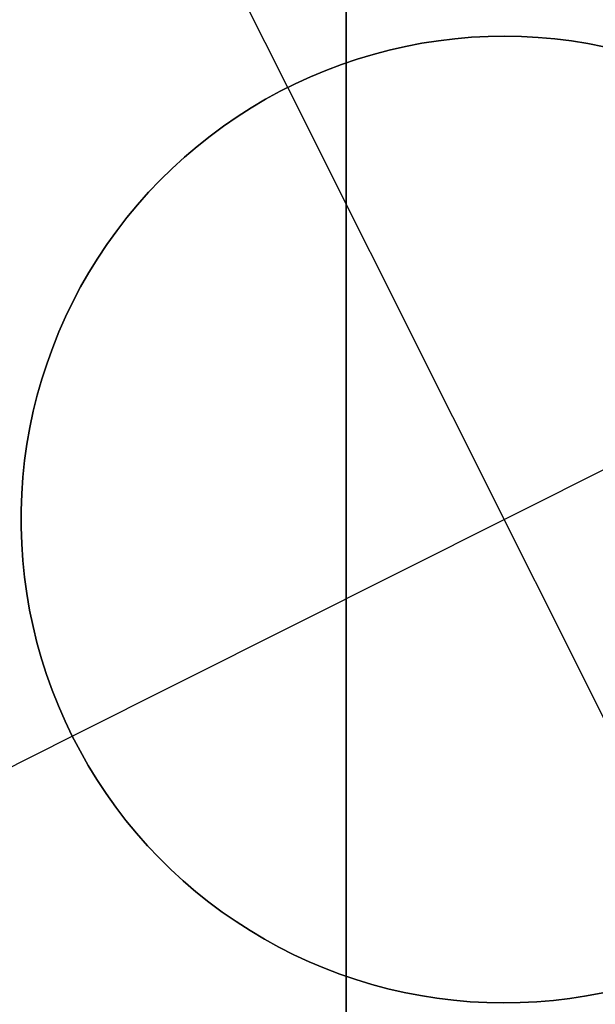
# Model space of a CAD drawing. Header units: millimetres. Extents: x 6239 to 7218, y -13987 to -13139.
# Tile 197 of 256: x 6727.63 to 6729.12, y -13403.61 to -13401.07. Entities that reach past the tile are written whole.
import ezdxf

# ---------------------------------------------------------------- set-up
doc = ezdxf.new("R2010")
doc.units = ezdxf.units.MM
doc.layers.add('color', color=7, linetype='Continuous')

msp = doc.modelspace()

# ---------------------------------------------------------------- linework, layer by layer
at = {"color": 7, "true_color": 0xffffff}
for p, q in [((6728.4792, -13407.1561, 103.0637), (6728.4792, -13386.1494, 89.0308)), ((6728.4792, -13407.1561, 103.0637), (6728.4792, -13386.1494, 89.0308)), ((6728.4792, -13405.2695, 88.1), (6728.4792, -13386.4213, 88.1)), ((6728.4792, -13405.2695, 88.1), (6728.4792, -13386.4213, 88.1)), ((6728.4792, -13399.8608, 258.0594), (6728.4792, -13406.2315, 258.0594)), ((6728.4792, -13401.5254, 210.3157), (6728.4792, -13400.7972, 211.1602)), ((6728.4792, -13401.5254, 210.3157), (6728.4792, -13400.7972, 211.1602)), ((6728.4792, -13401.6114, 208.752), (6728.4792, -13400.8265, 209.5971)), ((6728.4792, -13401.6114, 208.752), (6728.4792, -13400.8265, 209.5971)), ((6728.4792, -13402.2826, 209.4969), (6728.4792, -13401.5254, 210.3157)), ((6728.4792, -13402.2826, 209.4969), (6728.4792, -13401.5254, 210.3157)), ((6728.4792, -13402.4251, 207.9348), (6728.4792, -13401.6114, 208.752)), ((6728.4792, -13402.4251, 207.9348), (6728.4792, -13401.6114, 208.752)), ((6728.4792, -13403.0677, 208.7049), (6728.4792, -13402.2826, 209.4969)), ((6728.4792, -13403.0677, 208.7049), (6728.4792, -13402.2826, 209.4969)), ((6728.4792, -13403.2668, 207.1465), (6728.4792, -13402.4251, 207.9348)), ((6728.4792, -13403.2668, 207.1465), (6728.4792, -13402.4251, 207.9348)), ((6728.4792, -13403.8798, 207.9406), (6728.4792, -13403.0677, 208.7049)), ((6728.4792, -13403.8798, 207.9406), (6728.4792, -13403.0677, 208.7049)), ((6728.4792, -13404.1355, 206.3879), (6728.4792, -13403.2668, 207.1465)), ((6728.4792, -13404.1355, 206.3879), (6728.4792, -13403.2668, 207.1465))]:
    msp.add_line(p, q, dxfattribs=at)
at = {"layer": 'color'}
msp.add_line((6728.4792, -13384.3608, 43.5), (6728.4792, -13530.3608, 43.5), dxfattribs=at)
at = {"layer": 'color', "color": 254, "true_color": 0xcad1ee}
for p, q in [((6728.3278, -13401.2407, 19.7), (6727.7678, -13400.1232, 19.7)), ((6728.7605, -13401.1147, 24.7), (6728.8035, -13401.111, 24.7)), ((6728.7605, -13401.1147, 24.7), (6728.8035, -13401.111, 24.7)), ((6728.8035, -13401.111, 19.7), (6728.7605, -13401.1147, 19.7)), ((6728.7605, -13401.1147, 22.2), (6728.8035, -13401.111, 22.2)), ((6728.8035, -13401.111, 19.7), (6728.7605, -13401.1147, 19.7)), ((6728.8035, -13401.111, 24.7), (6728.8466, -13401.1089, 24.7)), ((6728.8035, -13401.111, 24.7), (6728.8466, -13401.1089, 24.7)), ((6728.8466, -13401.1089, 19.7), (6728.8035, -13401.111, 19.7)), ((6728.8035, -13401.111, 22.2), (6728.8466, -13401.1089, 22.2)), ((6728.8466, -13401.1089, 19.7), (6728.8035, -13401.111, 19.7)), ((6728.8466, -13401.1089, 24.7), (6728.8897, -13401.1082, 24.7)), ((6728.8466, -13401.1089, 24.7), (6728.8897, -13401.1082, 24.7)), ((6728.8897, -13401.1082, 19.7), (6728.8466, -13401.1089, 19.7)), ((6728.8466, -13401.1089, 22.2), (6728.8897, -13401.1082, 22.2)), ((6728.8897, -13401.1082, 19.7), (6728.8466, -13401.1089, 19.7)), ((6728.8897, -13401.1082, 24.7), (6728.9329, -13401.109, 24.7)), ((6728.8897, -13401.1082, 24.7), (6728.9329, -13401.109, 24.7)), ((6728.9329, -13401.109, 19.7), (6728.8897, -13401.1082, 19.7)), ((6728.8897, -13401.1082, 22.2), (6728.9329, -13401.109, 22.2)), ((6728.9329, -13401.109, 19.7), (6728.8897, -13401.1082, 19.7)), ((6728.9329, -13401.109, 24.7), (6728.976, -13401.1113, 24.7)), ((6728.9329, -13401.109, 24.7), (6728.976, -13401.1113, 24.7)), ((6728.976, -13401.1113, 19.7), (6728.9329, -13401.109, 19.7)), ((6728.9329, -13401.109, 22.2), (6728.976, -13401.1113, 22.2)), ((6728.976, -13401.1113, 19.7), (6728.9329, -13401.109, 19.7)), ((6728.976, -13401.1113, 24.7), (6729.0189, -13401.1151, 24.7)), ((6728.976, -13401.1113, 24.7), (6729.0189, -13401.1151, 24.7)), ((6729.0189, -13401.1151, 19.7), (6728.976, -13401.1113, 19.7)), ((6728.976, -13401.1113, 22.2), (6729.0189, -13401.1151, 22.2)), ((6729.0189, -13401.1151, 19.7), (6728.976, -13401.1113, 19.7)), ((6728.5905, -13401.1441, 24.7), (6728.6326, -13401.1345, 24.7)), ((6728.5905, -13401.1441, 24.7), (6728.6326, -13401.1345, 24.7)), ((6728.6326, -13401.1345, 19.7), (6728.5905, -13401.1441, 19.7)), ((6728.5905, -13401.1441, 22.2), (6728.6326, -13401.1345, 22.2)), ((6728.6326, -13401.1345, 19.7), (6728.5905, -13401.1441, 19.7)), ((6728.6326, -13401.1345, 24.7), (6728.675, -13401.1264, 24.7)), ((6728.6326, -13401.1345, 24.7), (6728.675, -13401.1264, 24.7)), ((6728.675, -13401.1264, 19.7), (6728.6326, -13401.1345, 19.7)), ((6728.6326, -13401.1345, 22.2), (6728.675, -13401.1264, 22.2)), ((6728.675, -13401.1264, 19.7), (6728.6326, -13401.1345, 19.7)), ((6728.675, -13401.1264, 24.7), (6728.7176, -13401.1198, 24.7)), ((6728.675, -13401.1264, 24.7), (6728.7176, -13401.1198, 24.7)), ((6728.7176, -13401.1198, 19.7), (6728.675, -13401.1264, 19.7)), ((6728.675, -13401.1264, 22.2), (6728.7176, -13401.1198, 22.2)), ((6728.7176, -13401.1198, 19.7), (6728.675, -13401.1264, 19.7)), ((6728.7176, -13401.1198, 24.7), (6728.7605, -13401.1147, 24.7)), ((6728.7176, -13401.1198, 24.7), (6728.7605, -13401.1147, 24.7)), ((6728.7605, -13401.1147, 19.7), (6728.7176, -13401.1198, 19.7)), ((6728.7176, -13401.1198, 22.2), (6728.7605, -13401.1147, 22.2)), ((6728.7605, -13401.1147, 19.7), (6728.7176, -13401.1198, 19.7)), ((6729.0189, -13401.1151, 24.7), (6729.0618, -13401.1203, 24.7)), ((6729.0189, -13401.1151, 24.7), (6729.0618, -13401.1203, 24.7)), ((6729.0618, -13401.1203, 19.7), (6729.0189, -13401.1151, 19.7)), ((6729.0189, -13401.1151, 22.2), (6729.0618, -13401.1203, 22.2)), ((6729.0618, -13401.1203, 19.7), (6729.0189, -13401.1151, 19.7)), ((6729.0618, -13401.1203, 24.7), (6729.1044, -13401.1271, 24.7)), ((6729.0618, -13401.1203, 24.7), (6729.1044, -13401.1271, 24.7)), ((6729.1044, -13401.1271, 19.7), (6729.0618, -13401.1203, 19.7)), ((6729.0618, -13401.1203, 22.2), (6729.1044, -13401.1271, 22.2)), ((6729.1044, -13401.1271, 19.7), (6729.0618, -13401.1203, 19.7)), ((6729.1044, -13401.1271, 24.7), (6729.1468, -13401.1353, 24.7)), ((6729.1044, -13401.1271, 24.7), (6729.1468, -13401.1353, 24.7)), ((6729.1468, -13401.1353, 19.7), (6729.1044, -13401.1271, 19.7)), ((6729.1044, -13401.1271, 22.2), (6729.1468, -13401.1353, 22.2)), ((6729.1468, -13401.1353, 19.7), (6729.1044, -13401.1271, 19.7)), ((6728.5075, -13401.1675, 24.7), (6728.5488, -13401.1551, 24.7)), ((6728.5075, -13401.1675, 24.7), (6728.5488, -13401.1551, 24.7)), ((6728.5488, -13401.1551, 19.7), (6728.5075, -13401.1675, 19.7)), ((6728.5075, -13401.1675, 22.2), (6728.5488, -13401.1551, 22.2)), ((6728.5488, -13401.1551, 19.7), (6728.5075, -13401.1675, 19.7)), ((6728.5488, -13401.1551, 24.7), (6728.5905, -13401.1441, 24.7)), ((6728.5488, -13401.1551, 24.7), (6728.5905, -13401.1441, 24.7)), ((6728.5905, -13401.1441, 19.7), (6728.5488, -13401.1551, 19.7)), ((6728.5488, -13401.1551, 22.2), (6728.5905, -13401.1441, 22.2)), ((6728.5905, -13401.1441, 19.7), (6728.5488, -13401.1551, 19.7)), ((6728.4262, -13401.1966, 24.7), (6728.4666, -13401.1813, 24.7)), ((6728.4262, -13401.1966, 24.7), (6728.4666, -13401.1813, 24.7)), ((6728.4666, -13401.1813, 19.7), (6728.4262, -13401.1966, 19.7)), ((6728.4262, -13401.1966, 22.2), (6728.4666, -13401.1813, 22.2)), ((6728.4666, -13401.1813, 19.7), (6728.4262, -13401.1966, 19.7)), ((6728.4666, -13401.1813, 24.7), (6728.5075, -13401.1675, 24.7)), ((6728.4666, -13401.1813, 24.7), (6728.5075, -13401.1675, 24.7)), ((6728.5075, -13401.1675, 19.7), (6728.4666, -13401.1813, 19.7)), ((6728.4666, -13401.1813, 22.2), (6728.5075, -13401.1675, 22.2)), ((6728.5075, -13401.1675, 19.7), (6728.4666, -13401.1813, 19.7)), ((6728.3472, -13401.2312, 24.7), (6728.3864, -13401.2132, 24.7)), ((6728.3472, -13401.2312, 24.7), (6728.3864, -13401.2132, 24.7)), ((6728.3864, -13401.2132, 19.7), (6728.3472, -13401.2312, 19.7)), ((6728.3472, -13401.2312, 22.2), (6728.3864, -13401.2132, 22.2)), ((6728.3864, -13401.2132, 19.7), (6728.3472, -13401.2312, 19.7)), ((6728.3864, -13401.2132, 24.7), (6728.4262, -13401.1966, 24.7)), ((6728.3864, -13401.2132, 24.7), (6728.4262, -13401.1966, 24.7)), ((6728.4262, -13401.1966, 19.7), (6728.3864, -13401.2132, 19.7)), ((6728.3864, -13401.2132, 22.2), (6728.4262, -13401.1966, 22.2)), ((6728.4262, -13401.1966, 19.7), (6728.3864, -13401.2132, 19.7)), ((6728.3086, -13401.2505, 24.7), (6728.3472, -13401.2312, 24.7)), ((6728.3086, -13401.2505, 24.7), (6728.3472, -13401.2312, 24.7)), ((6728.3472, -13401.2312, 19.7), (6728.3086, -13401.2505, 19.7)), ((6728.3086, -13401.2505, 22.2), (6728.3472, -13401.2312, 22.2)), ((6728.3472, -13401.2312, 19.7), (6728.3086, -13401.2505, 19.7)), ((6728.2707, -13401.2712, 24.7), (6728.3086, -13401.2505, 24.7)), ((6728.2707, -13401.2712, 24.7), (6728.3086, -13401.2505, 24.7)), ((6728.3086, -13401.2505, 19.7), (6728.2707, -13401.2712, 19.7)), ((6728.2707, -13401.2712, 22.2), (6728.3086, -13401.2505, 22.2)), ((6728.3086, -13401.2505, 19.7), (6728.2707, -13401.2712, 19.7)), ((6729.4479, -13403.4757, 24.7), (6728.3278, -13401.2407, 24.7)), ((6728.3278, -13401.2407, 24.7), (6728.3278, -13401.2407, 19.7)), ((6728.2336, -13401.2931, 24.7), (6728.2707, -13401.2712, 24.7)), ((6728.2336, -13401.2931, 24.7), (6728.2707, -13401.2712, 24.7)), ((6728.2707, -13401.2712, 19.7), (6728.2336, -13401.2931, 19.7)), ((6728.2336, -13401.2931, 22.2), (6728.2707, -13401.2712, 22.2)), ((6728.2707, -13401.2712, 19.7), (6728.2336, -13401.2931, 19.7)), ((6728.1972, -13401.3163, 24.7), (6728.2336, -13401.2931, 24.7)), ((6728.1972, -13401.3163, 24.7), (6728.2336, -13401.2931, 24.7)), ((6728.2336, -13401.2931, 19.7), (6728.1972, -13401.3163, 19.7)), ((6728.1972, -13401.3163, 22.2), (6728.2336, -13401.2931, 22.2)), ((6728.2336, -13401.2931, 19.7), (6728.1972, -13401.3163, 19.7)), ((6728.1617, -13401.3408, 24.7), (6728.1972, -13401.3163, 24.7)), ((6728.1617, -13401.3408, 24.7), (6728.1972, -13401.3163, 24.7)), ((6728.1972, -13401.3163, 19.7), (6728.1617, -13401.3408, 19.7)), ((6728.1617, -13401.3408, 22.2), (6728.1972, -13401.3163, 22.2)), ((6728.1972, -13401.3163, 19.7), (6728.1617, -13401.3408, 19.7)), ((6728.127, -13401.3665, 24.7), (6728.1617, -13401.3408, 24.7)), ((6728.127, -13401.3665, 24.7), (6728.1617, -13401.3408, 24.7)), ((6728.1617, -13401.3408, 19.7), (6728.127, -13401.3665, 19.7)), ((6728.127, -13401.3665, 22.2), (6728.1617, -13401.3408, 22.2)), ((6728.1617, -13401.3408, 19.7), (6728.127, -13401.3665, 19.7)), ((6728.0932, -13401.3933, 24.7), (6728.127, -13401.3665, 24.7)), ((6728.0932, -13401.3933, 24.7), (6728.127, -13401.3665, 24.7)), ((6728.127, -13401.3665, 19.7), (6728.0932, -13401.3933, 19.7)), ((6728.0932, -13401.3933, 22.2), (6728.127, -13401.3665, 22.2)), ((6728.127, -13401.3665, 19.7), (6728.0932, -13401.3933, 19.7)), ((6728.0604, -13401.4213, 24.7), (6728.0932, -13401.3933, 24.7)), ((6728.0604, -13401.4213, 24.7), (6728.0932, -13401.3933, 24.7)), ((6728.0932, -13401.3933, 19.7), (6728.0604, -13401.4213, 19.7)), ((6728.0604, -13401.4213, 22.2), (6728.0932, -13401.3933, 22.2)), ((6728.0932, -13401.3933, 19.7), (6728.0604, -13401.4213, 19.7)), ((6728.0285, -13401.4504, 24.7), (6728.0604, -13401.4213, 24.7)), ((6728.0285, -13401.4504, 24.7), (6728.0604, -13401.4213, 24.7)), ((6728.0604, -13401.4213, 19.7), (6728.0285, -13401.4504, 19.7)), ((6728.0285, -13401.4504, 22.2), (6728.0604, -13401.4213, 22.2)), ((6728.0604, -13401.4213, 19.7), (6728.0285, -13401.4504, 19.7)), ((6727.9977, -13401.4806, 24.7), (6728.0285, -13401.4504, 24.7)), ((6727.9977, -13401.4806, 24.7), (6728.0285, -13401.4504, 24.7)), ((6728.0285, -13401.4504, 19.7), (6727.9977, -13401.4806, 19.7)), ((6727.9977, -13401.4806, 22.2), (6728.0285, -13401.4504, 22.2)), ((6728.0285, -13401.4504, 19.7), (6727.9977, -13401.4806, 19.7)), ((6727.9679, -13401.5119, 24.7), (6727.9977, -13401.4806, 24.7)), ((6727.9679, -13401.5119, 24.7), (6727.9977, -13401.4806, 24.7)), ((6727.9977, -13401.4806, 19.7), (6727.9679, -13401.5119, 19.7)), ((6727.9679, -13401.5119, 22.2), (6727.9977, -13401.4806, 22.2)), ((6727.9977, -13401.4806, 19.7), (6727.9679, -13401.5119, 19.7)), ((6727.9393, -13401.5441, 24.7), (6727.9679, -13401.5119, 24.7)), ((6727.9393, -13401.5441, 24.7), (6727.9679, -13401.5119, 24.7)), ((6727.9679, -13401.5119, 19.7), (6727.9393, -13401.5441, 19.7)), ((6727.9393, -13401.5441, 22.2), (6727.9679, -13401.5119, 22.2)), ((6727.9679, -13401.5119, 19.7), (6727.9393, -13401.5441, 19.7)), ((6727.9117, -13401.5774, 24.7), (6727.9393, -13401.5441, 24.7)), ((6727.9117, -13401.5774, 24.7), (6727.9393, -13401.5441, 24.7)), ((6727.9393, -13401.5441, 19.7), (6727.9117, -13401.5774, 19.7)), ((6727.9117, -13401.5774, 22.2), (6727.9393, -13401.5441, 22.2)), ((6727.9393, -13401.5441, 19.7), (6727.9117, -13401.5774, 19.7)), ((6727.8854, -13401.6115, 24.7), (6727.9117, -13401.5774, 24.7)), ((6727.8854, -13401.6115, 24.7), (6727.9117, -13401.5774, 24.7)), ((6727.9117, -13401.5774, 19.7), (6727.8854, -13401.6115, 19.7)), ((6727.8854, -13401.6115, 22.2), (6727.9117, -13401.5774, 22.2)), ((6727.9117, -13401.5774, 19.7), (6727.8854, -13401.6115, 19.7)), ((6727.8602, -13401.6466, 24.7), (6727.8854, -13401.6115, 24.7)), ((6727.8602, -13401.6466, 24.7), (6727.8854, -13401.6115, 24.7)), ((6727.8854, -13401.6115, 19.7), (6727.8602, -13401.6466, 19.7)), ((6727.8602, -13401.6466, 22.2), (6727.8854, -13401.6115, 22.2)), ((6727.8854, -13401.6115, 19.7), (6727.8602, -13401.6466, 19.7)), ((6727.8362, -13401.6825, 24.7), (6727.8602, -13401.6466, 24.7)), ((6727.8362, -13401.6825, 24.7), (6727.8602, -13401.6466, 24.7)), ((6727.8602, -13401.6466, 19.7), (6727.8362, -13401.6825, 19.7)), ((6727.8362, -13401.6825, 22.2), (6727.8602, -13401.6466, 22.2)), ((6727.8602, -13401.6466, 19.7), (6727.8362, -13401.6825, 19.7)), ((6727.8136, -13401.7192, 24.7), (6727.8362, -13401.6825, 24.7)), ((6727.8136, -13401.7192, 24.7), (6727.8362, -13401.6825, 24.7)), ((6727.8362, -13401.6825, 19.7), (6727.8136, -13401.7192, 19.7)), ((6727.8136, -13401.7192, 22.2), (6727.8362, -13401.6825, 22.2)), ((6727.8362, -13401.6825, 19.7), (6727.8136, -13401.7192, 19.7)), ((6727.7921, -13401.7566, 24.7), (6727.8136, -13401.7192, 24.7)), ((6727.7921, -13401.7566, 24.7), (6727.8136, -13401.7192, 24.7)), ((6727.8136, -13401.7192, 19.7), (6727.7921, -13401.7566, 19.7)), ((6727.7921, -13401.7566, 22.2), (6727.8136, -13401.7192, 22.2)), ((6727.8136, -13401.7192, 19.7), (6727.7921, -13401.7566, 19.7)), ((6727.772, -13401.7948, 24.7), (6727.7921, -13401.7566, 24.7)), ((6727.772, -13401.7948, 24.7), (6727.7921, -13401.7566, 24.7)), ((6727.7921, -13401.7566, 19.7), (6727.772, -13401.7948, 19.7)), ((6727.772, -13401.7948, 22.2), (6727.7921, -13401.7566, 22.2)), ((6727.7921, -13401.7566, 19.7), (6727.772, -13401.7948, 19.7)), ((6727.7532, -13401.8337, 24.7), (6727.772, -13401.7948, 24.7)), ((6727.7532, -13401.8337, 24.7), (6727.772, -13401.7948, 24.7)), ((6727.772, -13401.7948, 19.7), (6727.7532, -13401.8337, 19.7)), ((6727.7532, -13401.8337, 22.2), (6727.772, -13401.7948, 22.2)), ((6727.772, -13401.7948, 19.7), (6727.7532, -13401.8337, 19.7)), ((6727.7704, -13402.9182, 24.7), (6730.0054, -13401.7981, 24.7)), ((6727.7358, -13401.8731, 24.7), (6727.7532, -13401.8337, 24.7)), ((6727.7358, -13401.8731, 24.7), (6727.7532, -13401.8337, 24.7)), ((6727.7532, -13401.8337, 19.7), (6727.7358, -13401.8731, 19.7)), ((6727.7358, -13401.8731, 22.2), (6727.7532, -13401.8337, 22.2)), ((6727.7532, -13401.8337, 19.7), (6727.7358, -13401.8731, 19.7)), ((6727.7198, -13401.9132, 24.7), (6727.7358, -13401.8731, 24.7)), ((6727.7198, -13401.9132, 24.7), (6727.7358, -13401.8731, 24.7)), ((6727.7358, -13401.8731, 19.7), (6727.7198, -13401.9132, 19.7)), ((6727.7198, -13401.9132, 22.2), (6727.7358, -13401.8731, 22.2)), ((6727.7358, -13401.8731, 19.7), (6727.7198, -13401.9132, 19.7)), ((6727.7051, -13401.9538, 24.7), (6727.7198, -13401.9132, 24.7)), ((6727.7051, -13401.9538, 24.7), (6727.7198, -13401.9132, 24.7)), ((6727.7198, -13401.9132, 19.7), (6727.7051, -13401.9538, 19.7)), ((6727.7051, -13401.9538, 22.2), (6727.7198, -13401.9132, 22.2)), ((6727.7198, -13401.9132, 19.7), (6727.7051, -13401.9538, 19.7)), ((6727.6918, -13401.9948, 24.7), (6727.7051, -13401.9538, 24.7)), ((6727.6918, -13401.9948, 24.7), (6727.7051, -13401.9538, 24.7)), ((6727.7051, -13401.9538, 19.7), (6727.6918, -13401.9948, 19.7)), ((6727.6918, -13401.9948, 22.2), (6727.7051, -13401.9538, 22.2)), ((6727.7051, -13401.9538, 19.7), (6727.6918, -13401.9948, 19.7)), ((6727.68, -13402.0363, 24.7), (6727.6918, -13401.9948, 24.7)), ((6727.68, -13402.0363, 24.7), (6727.6918, -13401.9948, 24.7)), ((6727.6918, -13401.9948, 19.7), (6727.68, -13402.0363, 19.7)), ((6727.68, -13402.0363, 22.2), (6727.6918, -13401.9948, 22.2)), ((6727.6918, -13401.9948, 19.7), (6727.68, -13402.0363, 19.7)), ((6727.6696, -13402.0782, 24.7), (6727.68, -13402.0363, 24.7)), ((6727.6696, -13402.0782, 24.7), (6727.68, -13402.0363, 24.7)), ((6727.68, -13402.0363, 19.7), (6727.6696, -13402.0782, 19.7)), ((6727.6696, -13402.0782, 22.2), (6727.68, -13402.0363, 22.2)), ((6727.68, -13402.0363, 19.7), (6727.6696, -13402.0782, 19.7)), ((6727.6607, -13402.1204, 24.7), (6727.6696, -13402.0782, 24.7)), ((6727.6607, -13402.1204, 24.7), (6727.6696, -13402.0782, 24.7)), ((6727.6696, -13402.0782, 19.7), (6727.6607, -13402.1204, 19.7)), ((6727.6607, -13402.1204, 22.2), (6727.6696, -13402.0782, 22.2)), ((6727.6696, -13402.0782, 19.7), (6727.6607, -13402.1204, 19.7)), ((6727.6532, -13402.1629, 24.7), (6727.6607, -13402.1204, 24.7)), ((6727.6532, -13402.1629, 24.7), (6727.6607, -13402.1204, 24.7)), ((6727.6607, -13402.1204, 19.7), (6727.6532, -13402.1629, 19.7)), ((6727.6532, -13402.1629, 22.2), (6727.6607, -13402.1204, 22.2)), ((6727.6607, -13402.1204, 19.7), (6727.6532, -13402.1629, 19.7)), ((6727.6472, -13402.2057, 24.7), (6727.6532, -13402.1629, 24.7)), ((6727.6472, -13402.2057, 24.7), (6727.6532, -13402.1629, 24.7)), ((6727.6532, -13402.1629, 19.7), (6727.6472, -13402.2057, 19.7)), ((6727.6472, -13402.2057, 22.2), (6727.6532, -13402.1629, 22.2)), ((6727.6532, -13402.1629, 19.7), (6727.6472, -13402.2057, 19.7)), ((6727.6427, -13402.2486, 24.7), (6727.6472, -13402.2057, 24.7)), ((6727.6427, -13402.2486, 24.7), (6727.6472, -13402.2057, 24.7)), ((6727.6472, -13402.2057, 19.7), (6727.6427, -13402.2486, 19.7)), ((6727.6427, -13402.2486, 22.2), (6727.6472, -13402.2057, 22.2)), ((6727.6472, -13402.2057, 19.7), (6727.6427, -13402.2486, 19.7)), ((6727.6396, -13402.2916, 24.7), (6727.6427, -13402.2486, 24.7)), ((6727.6396, -13402.2916, 24.7), (6727.6427, -13402.2486, 24.7)), ((6727.6427, -13402.2486, 19.7), (6727.6396, -13402.2916, 19.7)), ((6727.6396, -13402.2916, 22.2), (6727.6427, -13402.2486, 22.2)), ((6727.6427, -13402.2486, 19.7), (6727.6396, -13402.2916, 19.7)), ((6727.6381, -13402.3348, 24.7), (6727.6396, -13402.2916, 24.7)), ((6727.6381, -13402.3348, 24.7), (6727.6396, -13402.2916, 24.7)), ((6727.6396, -13402.2916, 19.7), (6727.6381, -13402.3348, 19.7)), ((6727.6381, -13402.3348, 22.2), (6727.6396, -13402.2916, 22.2)), ((6727.6396, -13402.2916, 19.7), (6727.6381, -13402.3348, 19.7)), ((6727.638, -13402.3779, 24.7), (6727.6381, -13402.3348, 24.7)), ((6727.638, -13402.3779, 24.7), (6727.6381, -13402.3348, 24.7)), ((6727.6381, -13402.3348, 19.7), (6727.638, -13402.3779, 19.7)), ((6727.638, -13402.3779, 22.2), (6727.6381, -13402.3348, 22.2)), ((6727.6381, -13402.3348, 19.7), (6727.638, -13402.3779, 19.7)), ((6727.6395, -13402.421, 24.7), (6727.638, -13402.3779, 24.7)), ((6727.6395, -13402.421, 24.7), (6727.638, -13402.3779, 24.7)), ((6727.638, -13402.3779, 19.7), (6727.6395, -13402.421, 19.7)), ((6727.6395, -13402.421, 22.2), (6727.638, -13402.3779, 22.2)), ((6727.638, -13402.3779, 19.7), (6727.6395, -13402.421, 19.7)), ((6727.6424, -13402.4641, 24.7), (6727.6395, -13402.421, 24.7)), ((6727.6424, -13402.4641, 24.7), (6727.6395, -13402.421, 24.7)), ((6727.6395, -13402.421, 19.7), (6727.6424, -13402.4641, 19.7)), ((6727.6424, -13402.4641, 22.2), (6727.6395, -13402.421, 22.2)), ((6727.6395, -13402.421, 19.7), (6727.6424, -13402.4641, 19.7)), ((6727.6468, -13402.507, 24.7), (6727.6424, -13402.4641, 24.7)), ((6727.6468, -13402.507, 24.7), (6727.6424, -13402.4641, 24.7)), ((6727.6424, -13402.4641, 19.7), (6727.6468, -13402.507, 19.7)), ((6727.6468, -13402.507, 22.2), (6727.6424, -13402.4641, 22.2)), ((6727.6424, -13402.4641, 19.7), (6727.6468, -13402.507, 19.7)), ((6727.6526, -13402.5498, 24.7), (6727.6468, -13402.507, 24.7)), ((6727.6526, -13402.5498, 24.7), (6727.6468, -13402.507, 24.7)), ((6727.6468, -13402.507, 19.7), (6727.6526, -13402.5498, 19.7)), ((6727.6526, -13402.5498, 22.2), (6727.6468, -13402.507, 22.2)), ((6727.6468, -13402.507, 19.7), (6727.6526, -13402.5498, 19.7)), ((6727.66, -13402.5923, 24.7), (6727.6526, -13402.5498, 24.7)), ((6727.66, -13402.5923, 24.7), (6727.6526, -13402.5498, 24.7)), ((6727.6526, -13402.5498, 19.7), (6727.66, -13402.5923, 19.7)), ((6727.66, -13402.5923, 22.2), (6727.6526, -13402.5498, 22.2)), ((6727.6526, -13402.5498, 19.7), (6727.66, -13402.5923, 19.7)), ((6727.6688, -13402.6345, 24.7), (6727.66, -13402.5923, 24.7)), ((6727.6688, -13402.6345, 24.7), (6727.66, -13402.5923, 24.7)), ((6727.66, -13402.5923, 19.7), (6727.6688, -13402.6345, 19.7)), ((6727.6688, -13402.6345, 22.2), (6727.66, -13402.5923, 22.2)), ((6727.66, -13402.5923, 19.7), (6727.6688, -13402.6345, 19.7)), ((6727.6791, -13402.6764, 24.7), (6727.6688, -13402.6345, 24.7)), ((6727.6791, -13402.6764, 24.7), (6727.6688, -13402.6345, 24.7)), ((6727.6688, -13402.6345, 19.7), (6727.6791, -13402.6764, 19.7)), ((6727.6791, -13402.6764, 22.2), (6727.6688, -13402.6345, 22.2)), ((6727.6688, -13402.6345, 19.7), (6727.6791, -13402.6764, 19.7)), ((6727.6908, -13402.718, 24.7), (6727.6791, -13402.6764, 24.7)), ((6727.6908, -13402.718, 24.7), (6727.6791, -13402.6764, 24.7)), ((6727.6791, -13402.6764, 19.7), (6727.6908, -13402.718, 19.7)), ((6727.6908, -13402.718, 22.2), (6727.6791, -13402.6764, 22.2)), ((6727.6791, -13402.6764, 19.7), (6727.6908, -13402.718, 19.7)), ((6727.7039, -13402.7591, 24.7), (6727.6908, -13402.718, 24.7)), ((6727.7039, -13402.7591, 24.7), (6727.6908, -13402.718, 24.7)), ((6727.6908, -13402.718, 19.7), (6727.7039, -13402.7591, 19.7)), ((6727.7039, -13402.7591, 22.2), (6727.6908, -13402.718, 22.2)), ((6727.6908, -13402.718, 19.7), (6727.7039, -13402.7591, 19.7)), ((6727.7185, -13402.7997, 24.7), (6727.7039, -13402.7591, 24.7)), ((6727.7185, -13402.7997, 24.7), (6727.7039, -13402.7591, 24.7)), ((6727.7039, -13402.7591, 19.7), (6727.7185, -13402.7997, 19.7)), ((6727.7185, -13402.7997, 22.2), (6727.7039, -13402.7591, 22.2)), ((6727.7039, -13402.7591, 19.7), (6727.7185, -13402.7997, 19.7)), ((6727.7344, -13402.8398, 24.7), (6727.7185, -13402.7997, 24.7)), ((6727.7344, -13402.8398, 24.7), (6727.7185, -13402.7997, 24.7)), ((6727.7185, -13402.7997, 19.7), (6727.7344, -13402.8398, 19.7)), ((6727.7344, -13402.8398, 22.2), (6727.7185, -13402.7997, 22.2)), ((6727.7185, -13402.7997, 19.7), (6727.7344, -13402.8398, 19.7)), ((6727.7517, -13402.8793, 24.7), (6727.7344, -13402.8398, 24.7)), ((6727.7517, -13402.8793, 24.7), (6727.7344, -13402.8398, 24.7)), ((6727.7344, -13402.8398, 19.7), (6727.7517, -13402.8793, 19.7)), ((6727.7517, -13402.8793, 22.2), (6727.7344, -13402.8398, 22.2)), ((6727.7344, -13402.8398, 19.7), (6727.7517, -13402.8793, 19.7)), ((6727.7704, -13402.9182, 24.7), (6727.7517, -13402.8793, 24.7)), ((6727.7704, -13402.9182, 24.7), (6727.7517, -13402.8793, 24.7)), ((6727.7517, -13402.8793, 19.7), (6727.7704, -13402.9182, 19.7)), ((6727.7704, -13402.9182, 22.2), (6727.7517, -13402.8793, 22.2)), ((6727.7517, -13402.8793, 19.7), (6727.7704, -13402.9182, 19.7)), ((6726.6529, -13403.4783, 19.7), (6727.7704, -13402.9182, 19.7)), ((6727.7904, -13402.9565, 24.7), (6727.7704, -13402.9182, 24.7)), ((6727.7704, -13402.9182, 24.7), (6727.7704, -13402.9182, 19.7)), ((6727.7704, -13402.9182, 19.7), (6727.7904, -13402.9565, 19.7)), ((6727.7904, -13402.9565, 24.7), (6727.7704, -13402.9182, 24.7)), ((6727.7704, -13402.9182, 19.7), (6727.7904, -13402.9565, 19.7)), ((6727.7704, -13402.9182, 24.7), (6727.7704, -13402.9182, 19.7)), ((6727.7904, -13402.9565, 22.2), (6727.7704, -13402.9182, 22.2)), ((6727.8117, -13402.994, 24.7), (6727.7904, -13402.9565, 24.7)), ((6727.7904, -13402.9565, 19.7), (6727.8117, -13402.994, 19.7)), ((6727.8117, -13402.994, 24.7), (6727.7904, -13402.9565, 24.7)), ((6727.7904, -13402.9565, 19.7), (6727.8117, -13402.994, 19.7)), ((6727.8117, -13402.994, 22.2), (6727.7904, -13402.9565, 22.2)), ((6727.8343, -13403.0308, 24.7), (6727.8117, -13402.994, 24.7)), ((6727.8117, -13402.994, 19.7), (6727.8343, -13403.0308, 19.7)), ((6727.8343, -13403.0308, 24.7), (6727.8117, -13402.994, 24.7)), ((6727.8117, -13402.994, 19.7), (6727.8343, -13403.0308, 19.7)), ((6727.8343, -13403.0308, 22.2), (6727.8117, -13402.994, 22.2)), ((6727.8581, -13403.0667, 24.7), (6727.8343, -13403.0308, 24.7)), ((6727.8343, -13403.0308, 19.7), (6727.8581, -13403.0667, 19.7)), ((6727.8581, -13403.0667, 24.7), (6727.8343, -13403.0308, 24.7)), ((6727.8343, -13403.0308, 19.7), (6727.8581, -13403.0667, 19.7)), ((6727.8581, -13403.0667, 22.2), (6727.8343, -13403.0308, 22.2)), ((6727.8832, -13403.1019, 24.7), (6727.8581, -13403.0667, 24.7)), ((6727.8581, -13403.0667, 19.7), (6727.8832, -13403.1019, 19.7)), ((6727.8832, -13403.1019, 24.7), (6727.8581, -13403.0667, 24.7)), ((6727.8581, -13403.0667, 19.7), (6727.8832, -13403.1019, 19.7)), ((6727.8832, -13403.1019, 22.2), (6727.8581, -13403.0667, 22.2)), ((6727.9094, -13403.1361, 24.7), (6727.8832, -13403.1019, 24.7)), ((6727.8832, -13403.1019, 19.7), (6727.9094, -13403.1361, 19.7)), ((6727.9094, -13403.1361, 24.7), (6727.8832, -13403.1019, 24.7)), ((6727.8832, -13403.1019, 19.7), (6727.9094, -13403.1361, 19.7)), ((6727.9094, -13403.1361, 22.2), (6727.8832, -13403.1019, 22.2)), ((6727.9369, -13403.1694, 24.7), (6727.9094, -13403.1361, 24.7)), ((6727.9094, -13403.1361, 19.7), (6727.9369, -13403.1694, 19.7)), ((6727.9369, -13403.1694, 24.7), (6727.9094, -13403.1361, 24.7)), ((6727.9094, -13403.1361, 19.7), (6727.9369, -13403.1694, 19.7)), ((6727.9369, -13403.1694, 22.2), (6727.9094, -13403.1361, 22.2)), ((6727.9654, -13403.2017, 24.7), (6727.9369, -13403.1694, 24.7)), ((6727.9369, -13403.1694, 19.7), (6727.9654, -13403.2017, 19.7)), ((6727.9654, -13403.2017, 24.7), (6727.9369, -13403.1694, 24.7)), ((6727.9369, -13403.1694, 19.7), (6727.9654, -13403.2017, 19.7)), ((6727.9654, -13403.2017, 22.2), (6727.9369, -13403.1694, 22.2)), ((6727.9951, -13403.2331, 24.7), (6727.9654, -13403.2017, 24.7)), ((6727.9654, -13403.2017, 19.7), (6727.9951, -13403.2331, 19.7)), ((6727.9951, -13403.2331, 24.7), (6727.9654, -13403.2017, 24.7)), ((6727.9654, -13403.2017, 19.7), (6727.9951, -13403.2331, 19.7)), ((6727.9951, -13403.2331, 22.2), (6727.9654, -13403.2017, 22.2)), ((6728.0258, -13403.2634, 24.7), (6727.9951, -13403.2331, 24.7)), ((6727.9951, -13403.2331, 19.7), (6728.0258, -13403.2634, 19.7)), ((6728.0258, -13403.2634, 24.7), (6727.9951, -13403.2331, 24.7)), ((6727.9951, -13403.2331, 19.7), (6728.0258, -13403.2634, 19.7)), ((6728.0258, -13403.2634, 22.2), (6727.9951, -13403.2331, 22.2)), ((6728.0576, -13403.2926, 24.7), (6728.0258, -13403.2634, 24.7)), ((6728.0258, -13403.2634, 19.7), (6728.0576, -13403.2926, 19.7)), ((6728.0576, -13403.2926, 24.7), (6728.0258, -13403.2634, 24.7)), ((6728.0258, -13403.2634, 19.7), (6728.0576, -13403.2926, 19.7)), ((6728.0576, -13403.2926, 22.2), (6728.0258, -13403.2634, 22.2)), ((6728.0903, -13403.3207, 24.7), (6728.0576, -13403.2926, 24.7)), ((6728.0576, -13403.2926, 19.7), (6728.0903, -13403.3207, 19.7)), ((6728.0903, -13403.3207, 24.7), (6728.0576, -13403.2926, 24.7)), ((6728.0576, -13403.2926, 19.7), (6728.0903, -13403.3207, 19.7)), ((6728.0903, -13403.3207, 22.2), (6728.0576, -13403.2926, 22.2)), ((6728.124, -13403.3477, 24.7), (6728.0903, -13403.3207, 24.7)), ((6728.0903, -13403.3207, 19.7), (6728.124, -13403.3477, 19.7)), ((6728.124, -13403.3477, 24.7), (6728.0903, -13403.3207, 24.7)), ((6728.0903, -13403.3207, 19.7), (6728.124, -13403.3477, 19.7)), ((6728.124, -13403.3477, 22.2), (6728.0903, -13403.3207, 22.2)), ((6728.1586, -13403.3734, 24.7), (6728.124, -13403.3477, 24.7)), ((6728.124, -13403.3477, 19.7), (6728.1586, -13403.3734, 19.7)), ((6728.1586, -13403.3734, 24.7), (6728.124, -13403.3477, 24.7)), ((6728.124, -13403.3477, 19.7), (6728.1586, -13403.3734, 19.7)), ((6728.1586, -13403.3734, 22.2), (6728.124, -13403.3477, 22.2)), ((6728.1941, -13403.398, 24.7), (6728.1586, -13403.3734, 24.7)), ((6728.1586, -13403.3734, 19.7), (6728.1941, -13403.398, 19.7)), ((6728.1941, -13403.398, 24.7), (6728.1586, -13403.3734, 24.7)), ((6728.1586, -13403.3734, 19.7), (6728.1941, -13403.398, 19.7)), ((6728.1941, -13403.398, 22.2), (6728.1586, -13403.3734, 22.2)), ((6728.2304, -13403.4213, 24.7), (6728.1941, -13403.398, 24.7)), ((6728.1941, -13403.398, 19.7), (6728.2304, -13403.4213, 19.7)), ((6728.2304, -13403.4213, 24.7), (6728.1941, -13403.398, 24.7)), ((6728.1941, -13403.398, 19.7), (6728.2304, -13403.4213, 19.7)), ((6728.2304, -13403.4213, 22.2), (6728.1941, -13403.398, 22.2)), ((6728.2675, -13403.4434, 24.7), (6728.2304, -13403.4213, 24.7)), ((6728.2304, -13403.4213, 19.7), (6728.2675, -13403.4434, 19.7)), ((6728.2675, -13403.4434, 24.7), (6728.2304, -13403.4213, 24.7)), ((6728.2304, -13403.4213, 19.7), (6728.2675, -13403.4434, 19.7)), ((6728.2675, -13403.4434, 22.2), (6728.2304, -13403.4213, 22.2)), ((6728.3053, -13403.4641, 24.7), (6728.2675, -13403.4434, 24.7)), ((6728.2675, -13403.4434, 19.7), (6728.3053, -13403.4641, 19.7)), ((6728.3053, -13403.4641, 24.7), (6728.2675, -13403.4434, 24.7)), ((6728.2675, -13403.4434, 19.7), (6728.3053, -13403.4641, 19.7)), ((6728.3053, -13403.4641, 22.2), (6728.2675, -13403.4434, 22.2)), ((6728.3439, -13403.4836, 24.7), (6728.3053, -13403.4641, 24.7)), ((6728.3053, -13403.4641, 19.7), (6728.3439, -13403.4836, 19.7)), ((6728.3439, -13403.4836, 24.7), (6728.3053, -13403.4641, 24.7)), ((6728.3053, -13403.4641, 19.7), (6728.3439, -13403.4836, 19.7)), ((6728.3439, -13403.4836, 22.2), (6728.3053, -13403.4641, 22.2)), ((6728.383, -13403.5017, 24.7), (6728.3439, -13403.4836, 24.7)), ((6728.3439, -13403.4836, 19.7), (6728.383, -13403.5017, 19.7)), ((6728.383, -13403.5017, 24.7), (6728.3439, -13403.4836, 24.7)), ((6728.3439, -13403.4836, 19.7), (6728.383, -13403.5017, 19.7)), ((6728.383, -13403.5017, 22.2), (6728.3439, -13403.4836, 22.2)), ((6728.4228, -13403.5184, 24.7), (6728.383, -13403.5017, 24.7)), ((6728.383, -13403.5017, 19.7), (6728.4228, -13403.5184, 19.7)), ((6728.4228, -13403.5184, 24.7), (6728.383, -13403.5017, 24.7)), ((6728.383, -13403.5017, 19.7), (6728.4228, -13403.5184, 19.7)), ((6728.4228, -13403.5184, 22.2), (6728.383, -13403.5017, 22.2)), ((6728.4631, -13403.5338, 24.7), (6728.4228, -13403.5184, 24.7)), ((6728.4228, -13403.5184, 19.7), (6728.4631, -13403.5338, 19.7)), ((6728.4631, -13403.5338, 24.7), (6728.4228, -13403.5184, 24.7)), ((6728.4228, -13403.5184, 19.7), (6728.4631, -13403.5338, 19.7)), ((6728.4631, -13403.5338, 22.2), (6728.4228, -13403.5184, 22.2)), ((6728.5039, -13403.5478, 24.7), (6728.4631, -13403.5338, 24.7)), ((6728.4631, -13403.5338, 19.7), (6728.5039, -13403.5478, 19.7)), ((6728.5039, -13403.5478, 24.7), (6728.4631, -13403.5338, 24.7)), ((6728.4631, -13403.5338, 19.7), (6728.5039, -13403.5478, 19.7)), ((6728.5039, -13403.5478, 22.2), (6728.4631, -13403.5338, 22.2)), ((6728.5452, -13403.5603, 24.7), (6728.5039, -13403.5478, 24.7)), ((6728.5039, -13403.5478, 19.7), (6728.5452, -13403.5603, 19.7)), ((6728.5452, -13403.5603, 24.7), (6728.5039, -13403.5478, 24.7)), ((6728.5039, -13403.5478, 19.7), (6728.5452, -13403.5603, 19.7)), ((6728.5452, -13403.5603, 22.2), (6728.5039, -13403.5478, 22.2)), ((6728.5869, -13403.5714, 24.7), (6728.5452, -13403.5603, 24.7)), ((6728.5452, -13403.5603, 19.7), (6728.5869, -13403.5714, 19.7)), ((6728.5869, -13403.5714, 24.7), (6728.5452, -13403.5603, 24.7)), ((6728.5452, -13403.5603, 19.7), (6728.5869, -13403.5714, 19.7)), ((6728.5869, -13403.5714, 22.2), (6728.5452, -13403.5603, 22.2)), ((6728.629, -13403.5811, 24.7), (6728.5869, -13403.5714, 24.7)), ((6728.5869, -13403.5714, 19.7), (6728.629, -13403.5811, 19.7)), ((6728.629, -13403.5811, 24.7), (6728.5869, -13403.5714, 24.7)), ((6728.5869, -13403.5714, 19.7), (6728.629, -13403.5811, 19.7)), ((6728.629, -13403.5811, 22.2), (6728.5869, -13403.5714, 22.2)), ((6728.6714, -13403.5893, 24.7), (6728.629, -13403.5811, 24.7)), ((6728.629, -13403.5811, 19.7), (6728.6714, -13403.5893, 19.7)), ((6728.6714, -13403.5893, 24.7), (6728.629, -13403.5811, 24.7)), ((6728.629, -13403.5811, 19.7), (6728.6714, -13403.5893, 19.7)), ((6728.6714, -13403.5893, 22.2), (6728.629, -13403.5811, 22.2)), ((6728.714, -13403.596, 24.7), (6728.6714, -13403.5893, 24.7)), ((6728.6714, -13403.5893, 19.7), (6728.714, -13403.596, 19.7)), ((6728.714, -13403.596, 24.7), (6728.6714, -13403.5893, 24.7)), ((6728.6714, -13403.5893, 19.7), (6728.714, -13403.596, 19.7)), ((6728.714, -13403.596, 22.2), (6728.6714, -13403.5893, 22.2)), ((6728.7568, -13403.6013, 24.7), (6728.714, -13403.596, 24.7)), ((6728.714, -13403.596, 19.7), (6728.7568, -13403.6013, 19.7)), ((6728.7568, -13403.6013, 24.7), (6728.714, -13403.596, 24.7)), ((6728.714, -13403.596, 19.7), (6728.7568, -13403.6013, 19.7)), ((6728.7568, -13403.6013, 22.2), (6728.714, -13403.596, 22.2)), ((6728.7998, -13403.6051, 24.7), (6728.7568, -13403.6013, 24.7)), ((6728.7568, -13403.6013, 19.7), (6728.7998, -13403.6051, 19.7)), ((6728.7998, -13403.6051, 24.7), (6728.7568, -13403.6013, 24.7)), ((6728.7568, -13403.6013, 19.7), (6728.7998, -13403.6051, 19.7)), ((6728.7998, -13403.6051, 22.2), (6728.7568, -13403.6013, 22.2)), ((6728.8429, -13403.6074, 24.7), (6728.7998, -13403.6051, 24.7)), ((6728.7998, -13403.6051, 19.7), (6728.8429, -13403.6074, 19.7)), ((6728.8429, -13403.6074, 24.7), (6728.7998, -13403.6051, 24.7)), ((6728.7998, -13403.6051, 19.7), (6728.8429, -13403.6074, 19.7)), ((6728.8429, -13403.6074, 22.2), (6728.7998, -13403.6051, 22.2)), ((6728.9723, -13403.6053, 24.7), (6728.9292, -13403.6075, 24.7)), ((6728.9292, -13403.6075, 19.7), (6728.9723, -13403.6053, 19.7)), ((6728.9723, -13403.6053, 24.7), (6728.9292, -13403.6075, 24.7)), ((6728.9292, -13403.6075, 19.7), (6728.9723, -13403.6053, 19.7)), ((6728.9723, -13403.6053, 22.2), (6728.9292, -13403.6075, 22.2)), ((6729.0153, -13403.6017, 24.7), (6728.9723, -13403.6053, 24.7)), ((6728.9723, -13403.6053, 19.7), (6729.0153, -13403.6017, 19.7)), ((6729.0153, -13403.6017, 24.7), (6728.9723, -13403.6053, 24.7)), ((6728.9723, -13403.6053, 19.7), (6729.0153, -13403.6017, 19.7)), ((6729.0153, -13403.6017, 22.2), (6728.9723, -13403.6053, 22.2)), ((6729.0581, -13403.5965, 24.7), (6729.0153, -13403.6017, 24.7)), ((6729.0153, -13403.6017, 19.7), (6729.0581, -13403.5965, 19.7)), ((6729.0581, -13403.5965, 24.7), (6729.0153, -13403.6017, 24.7)), ((6729.0153, -13403.6017, 19.7), (6729.0581, -13403.5965, 19.7)), ((6729.0581, -13403.5965, 22.2), (6729.0153, -13403.6017, 22.2)), ((6729.1008, -13403.5899, 24.7), (6729.0581, -13403.5965, 24.7)), ((6729.0581, -13403.5965, 19.7), (6729.1008, -13403.5899, 19.7)), ((6729.1008, -13403.5899, 24.7), (6729.0581, -13403.5965, 24.7)), ((6729.0581, -13403.5965, 19.7), (6729.1008, -13403.5899, 19.7)), ((6729.1008, -13403.5899, 22.2), (6729.0581, -13403.5965, 22.2)), ((6729.1431, -13403.5818, 24.7), (6729.1008, -13403.5899, 24.7)), ((6729.1008, -13403.5899, 19.7), (6729.1431, -13403.5818, 19.7)), ((6729.1431, -13403.5818, 24.7), (6729.1008, -13403.5899, 24.7)), ((6729.1008, -13403.5899, 19.7), (6729.1431, -13403.5818, 19.7)), ((6729.1431, -13403.5818, 22.2), (6729.1008, -13403.5899, 22.2)), ((6728.886, -13403.6082, 24.7), (6728.8429, -13403.6074, 24.7)), ((6728.8429, -13403.6074, 19.7), (6728.886, -13403.6082, 19.7)), ((6728.886, -13403.6082, 24.7), (6728.8429, -13403.6074, 24.7)), ((6728.8429, -13403.6074, 19.7), (6728.886, -13403.6082, 19.7)), ((6728.886, -13403.6082, 22.2), (6728.8429, -13403.6074, 22.2)), ((6728.9292, -13403.6075, 24.7), (6728.886, -13403.6082, 24.7)), ((6728.886, -13403.6082, 19.7), (6728.9292, -13403.6075, 19.7)), ((6728.9292, -13403.6075, 24.7), (6728.886, -13403.6082, 24.7)), ((6728.886, -13403.6082, 19.7), (6728.9292, -13403.6075, 19.7)), ((6728.9292, -13403.6075, 22.2), (6728.886, -13403.6082, 22.2))]:
    msp.add_line(p, q, dxfattribs=at)

doc.saveas('drawing.dxf')
